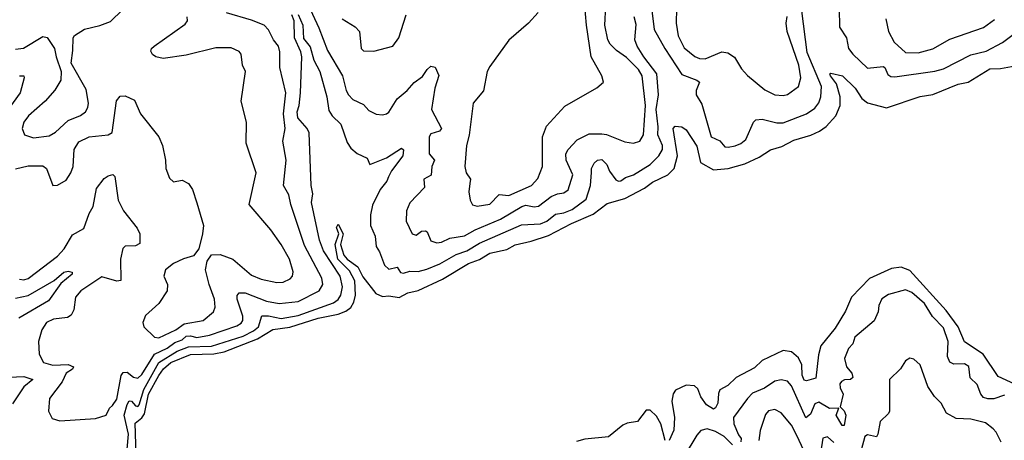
# Model space of a CAD drawing. Extents: x 1843161 to 1959474, y 907081 to 1016326.
# Tile 96 of 256: x 1877685 to 1882354, y 951126 to 953121. Entities that reach past the tile are written whole.
import ezdxf

# ---------------------------------------------------------------- set-up
doc = ezdxf.new("R2010")
doc.units = 0

msp = doc.modelspace()

# ---------------------------------------------------------------- linework, layer by layer
at = {"layer": '0CON20XD'}
for points in [[(1877665, 952981.9), (1877703.7, 952986.3), (1877795, 953042.2), (1877815, 953037.1), (1877850.8, 952985), (1877857.5, 952945), (1877881.4, 952875), (1877880, 952835), (1877852.5, 952787.5), (1877805.7, 952735), (1877727.3, 952665), (1877704.6, 952635), (1877696.4, 952605), (1877707.5, 952575), (1877750.5, 952560.5), (1877825, 952570), (1877855, 952587.5), (1877915, 952643.1), (1877973.8, 952666.2), (1877997.5, 952685), (1878008.6, 952705), (1878010.8, 952725), (1877999.8, 952789.8), (1877928.8, 952915), (1877937.8, 952975), (1877938.6, 953035), (1877945, 953045.8), (1877993.2, 953076.8), (1878065, 953092.9), (1878115, 953112), (1878172.3, 953167.7)], [(1879052.2, 953192.2), (1879103.2, 953083.2), (1879143.9, 952975), (1879215.2, 952855.2), (1879232.5, 952785), (1879243.8, 952765), (1879265, 952742.2), (1879315, 952718.8), (1879340.2, 952690.2), (1879375, 952672.9), (1879405, 952669.4), (1879425, 952674), (1879435, 952683.1), (1879474.4, 952745.6), (1879522.1, 952785), (1879556.2, 952823.8), (1879595, 952852.1), (1879616.8, 952885), (1879635, 952900.6), (1879655.4, 952895.4), (1879673.1, 952856.9), (1879652.9, 952797.1), (1879638.1, 952695), (1879684.7, 952605), (1879675, 952592.7), (1879635, 952580.4), (1879627.1, 952565), (1879626.6, 952485), (1879651.6, 952455), (1879638.8, 952425), (1879636, 952384), (1879601.1, 952365), (1879604.4, 952325), (1879535, 952252), (1879518.6, 952215), (1879517.5, 952165), (1879545.8, 952105), (1879565, 952099.6), (1879591, 952119), (1879609.3, 952119.3), (1879616.7, 952115), (1879635, 952072.5), (1879663.7, 952063.7), (1879685, 952066), (1879724.8, 952085.2), (1879793.7, 952096.3), (1879845, 952125.2), (1879965.4, 952174.6), (1880065.4, 952235), (1880085, 952242), (1880125, 952233.1), (1880145, 952237.1), (1880205, 952282.4), (1880235, 952296.1), (1880265, 952299.7), (1880286, 952315)], [(1880143.3, 953155), (1880098.1, 953105), (1880005, 953024.4), (1879915, 952899.2), (1879902.2, 952875), (1879885, 952783.8), (1879835.8, 952725), (1879816.2, 952573.8), (1879804.4, 952525), (1879795.6, 952425), (1879801.4, 952395), (1879822.5, 952365), (1879819.2, 952345), (1879814.3, 952305), (1879820.6, 952265), (1879832.9, 952242.9), (1879855, 952237.1), (1879915, 952245.7), (1879958.5, 952291.5), (1880005, 952287.3), (1880111.1, 952335), (1880141.5, 952368.5), (1880164.5, 952425), (1880163.8, 952565), (1880183.7, 952616.3), (1880269.5, 952710.5), (1880422.1, 952797.9), (1880453.3, 952825), (1880446, 952855), (1880395.4, 952945.4), (1880371.9, 953095), (1880362.4, 953202.4)], [(1880286, 952315), (1880307.3, 952385), (1880276.8, 952455), (1880274.7, 952485), (1880285, 952505.5), (1880328.1, 952551.9), (1880385, 952580.4), (1880445, 952580), (1880466.8, 952576.8), (1880555, 952542.2), (1880595, 952536.2), (1880625, 952544.6), (1880642.8, 952575), (1880652.1, 952715), (1880636.6, 952855), (1880619.5, 952885), (1880562.2, 952942.2), (1880514.6, 952975), (1880484.7, 953005), (1880473.5, 953025), (1880458.9, 953095), (1880465, 953186.9)], [(1880681.9, 953165), (1880694, 953074), (1880743.8, 952983.8), (1880825, 952861.8), (1880895.8, 952835), (1880907.8, 952825), (1880892.9, 952785), (1880892.7, 952765), (1880919.9, 952719.9), (1880963.2, 952565), (1881005, 952547.1), (1881028.6, 952518.6), (1881045, 952515.9), (1881077.4, 952522.6), (1881105, 952534), (1881127.6, 952552.4), (1881163.8, 952635), (1881175, 952646.4), (1881205, 952648.9), (1881275, 952631.6), (1881305, 952631.9), (1881415, 952674.1), (1881455, 952701.1), (1881475, 952726.7), (1881483.9, 952755), (1881486.2, 952805), (1881419, 952965), (1881393.6, 953163.6)], [(1880799.6, 953175), (1880797.3, 953105), (1880807.4, 953045), (1880835, 952987.9), (1880886.9, 952946.9), (1880907.9, 952937.9), (1880935, 952935.9), (1881015, 952969.1), (1881043.3, 952963.3), (1881073.7, 952943.7), (1881108.3, 952888.3), (1881136.4, 952856.4), (1881218.8, 952788.8), (1881265, 952765.4), (1881305, 952762.3), (1881325, 952767.1), (1881377.9, 952805), (1881389.5, 952845), (1881379.2, 952905), (1881323.3, 953065), (1881319.3, 953105), (1881324.4, 953135.6)], [(1881570.8, 953175), (1881572.9, 953085), (1881606, 953035), (1881615, 952984.4), (1881635, 952957.5), (1881705, 952891.1), (1881779.7, 952899.7), (1881787.7, 952895), (1881800.9, 952860.9), (1881815, 952851.5), (1881835, 952849.6), (1882023.5, 952876.5), (1882065, 952888.2), (1882195, 952955.2), (1882267.5, 952972.5), (1882345, 953012.9), (1882408.9, 953061.1), (1882485, 953069.7), (1882575, 953103.5), (1882645, 953109), (1882729.5, 953140.5)], [(1877665, 952413.4), (1877725, 952428.2), (1877795, 952427.5), (1877812, 952415), (1877842.5, 952335), (1877865, 952336.7), (1877905, 952360.8), (1877928.2, 952395), (1877938.9, 952425), (1877944.2, 952505), (1877965, 952541.5), (1878015, 952566.3), (1878105, 952574.6), (1878123.4, 952586.6), (1878143.6, 952736.4), (1878161.7, 952758.3), (1878185, 952760.8), (1878229, 952739), (1878257.3, 952675), (1878345.4, 952565), (1878361.8, 952525), (1878376.4, 952455), (1878378.1, 952415), (1878395, 952370), (1878415, 952352.5), (1878455, 952360), (1878485, 952343.8), (1878505, 952316.2), (1878525, 952253.3), (1878556.2, 952145), (1878552.5, 952105), (1878534.4, 952035), (1878509.2, 952000.8), (1878462.3, 951987.7), (1878415, 951965.3), (1878376.9, 951935), (1878369.2, 951905), (1878385.4, 951865), (1878384.6, 951835), (1878345.4, 951775), (1878281.5, 951718.5), (1878268.6, 951685), (1878274.4, 951664.4), (1878325, 951615.6), (1878345, 951612.5), (1878425, 951650.6), (1878465, 951678), (1878554.4, 951695), (1878604.5, 951735), (1878612.7, 951757.3), (1878609.2, 951795), (1878583.5, 951865), (1878566.5, 951935), (1878573.8, 951976.2), (1878594.3, 952005.7), (1878635, 952006.9), (1878695, 951984.7), (1878785, 951909.4), (1878830.7, 951890.7), (1878905, 951874.7), (1878935, 951876.5), (1878968.3, 951891.7), (1878978.5, 951905), (1878982.5, 951925), (1878964.7, 951985), (1878924.3, 952054.3), (1878875.6, 952125), (1878772.5, 952245), (1878806.5, 952395), (1878758.9, 952535), (1878760, 952635), (1878735.8, 952734.2), (1878755.8, 952875), (1878742, 952905), (1878735, 952957.5), (1878725, 952970), (1878688.3, 952988.3), (1878615, 952988.2), (1878475, 952952.9), (1878365, 952936.8), (1878330, 952945), (1878315, 952956), (1878307.7, 952972.3), (1878310.8, 952985), (1878322, 952995), (1878469.7, 953100.3), (1878480.8, 953115), (1878478.9, 953135)], [(1877685, 951890), (1877705, 951887.1), (1877725, 951893.1), (1877865, 952000.3), (1877896.5, 952035), (1877935, 952101.4), (1877988.8, 952131.2), (1878015, 952202), (1878033.8, 952235), (1878049.1, 952320.9), (1878085, 952368.8), (1878105, 952381.2), (1878127.5, 952387.5), (1878137, 952377), (1878152.2, 952265), (1878176.7, 952215), (1878242.7, 952132.7), (1878254.3, 952105), (1878255, 952060), (1878235, 952049.4), (1878185, 952047.1), (1878173.9, 952036.1), (1878162.7, 951985), (1878164, 951885), (1878145, 951881.1), (1878075, 951900.9), (1877975, 951836), (1877949.2, 951805), (1877941.8, 951745), (1877929.4, 951720.6), (1877911.6, 951708.4), (1877845, 951700.8), (1877812.7, 951685), (1877790.3, 951649.7), (1877774.2, 951595), (1877777.3, 951535), (1877797.5, 951495), (1877843, 951483), (1877915, 951486.5), (1877940, 951475), (1877935, 951463.2), (1877905, 951444.1), (1877886.2, 951403.8), (1877825.8, 951325), (1877821.4, 951265), (1877839.5, 951229.5), (1877875, 951219.4), (1878045, 951229.4), (1878095, 951245.8), (1878111.2, 951278.8), (1878125, 951290.9), (1878145, 951321.4), (1878166.9, 951433.1), (1878175, 951447.9), (1878195, 951449.3), (1878225, 951425.3), (1878245, 951421.6), (1878265, 951438.2), (1878324.3, 951535.7), (1878385, 951563.7), (1878420, 951590), (1878455, 951602.9), (1878475, 951620.1), (1878495, 951622.5), (1878525, 951614.6), (1878585, 951624.5), (1878715, 951669.8), (1878735, 951682.7), (1878742.9, 951695), (1878743.5, 951715), (1878715.7, 951795), (1878716.8, 951813.2), (1878725, 951825.4), (1878755, 951825.2), (1878855, 951786), (1878915, 951776), (1879005.7, 951785), (1879104.8, 951835.2), (1879121.8, 951865), (1879117.4, 951895), (1879035, 952050), (1878970, 952245), (1878961.1, 952291.1), (1878936.4, 952335), (1878949.1, 952455), (1878932.3, 952545), (1878944.5, 952605), (1878935.3, 952675), (1878947, 952775), (1878918.4, 952895), (1878919.1, 952969.1), (1878912.7, 952995), (1878889.3, 953025), (1878865, 953072.7), (1878844.5, 953094.5), (1878785, 953118.8), (1878665, 953154.2)], [(1878194.1, 951085), (1878200.8, 951155), (1878181.2, 951245), (1878195, 951296.8), (1878205, 951313.3), (1878215, 951311.4), (1878235, 951289.4), (1878245, 951287.2), (1878251.6, 951295), (1878273.1, 951366.9), (1878344.7, 951495.3), (1878431.3, 951548.7), (1878485, 951569.2), (1878595, 951573.4), (1878745, 951619.9), (1878794.3, 951645), (1878817, 951665), (1878832.8, 951717.2), (1878865, 951717.5), (1878925, 951704.3), (1879005, 951718.6), (1879172.4, 951777.6), (1879195, 951793.7), (1879208, 951815), (1879216.4, 951855), (1879205.2, 951905), (1879125.1, 952025.1), (1879106.3, 952076.3), (1879068.9, 952255), (1879075.2, 952295.2), (1879066.8, 952335), (1879058, 952585), (1879048.3, 952605), (1879004.4, 952655), (1879000.6, 952685), (1879010.4, 952715), (1879017, 952775), (1879022.6, 952945), (1879018.2, 952968.2), (1878987.6, 953035), (1878986.9, 953115), (1878975.7, 953145)], [(1879005, 953145.3), (1879027.7, 953095), (1879031.5, 953031.5), (1879061.9, 952991.9), (1879079.6, 952929.6), (1879107.6, 952875), (1879141.8, 952755), (1879151.3, 952691.3), (1879166.9, 952665), (1879208.5, 952625), (1879238.5, 952538.5), (1879255, 952512.2), (1879285, 952487.1), (1879332, 952465), (1879345, 952434.2), (1879425, 952465.3), (1879495, 952511.5), (1879504.6, 952504.6), (1879502.2, 952475), (1879447.5, 952405), (1879434.1, 952375.9), (1879425.3, 952354.7), (1879394.8, 952315.2), (1879357.9, 952242.1), (1879348.1, 952195), (1879348.2, 952145), (1879370.8, 952095), (1879375.2, 952045.2), (1879390.7, 952020.7), (1879415, 951957.1), (1879435, 951938), (1879475, 951947.5), (1879491.5, 951921.5), (1879505, 951918.4), (1879535, 951928.8), (1879575, 951926.4), (1879615, 951938), (1879676.5, 951963.5), (1879755, 952007.3), (1879804.9, 952025.1), (1879865, 952060.8), (1880065, 952148.6), (1880155, 952153.2), (1880183.8, 952166.2), (1880225, 952198.3), (1880265, 952204.5), (1880305, 952221.3), (1880370.5, 952269.5), (1880391.5, 952335), (1880397, 952397), (1880397.1, 952415), (1880409.4, 952440.6), (1880425, 952455.5), (1880445, 952458.8), (1880468.9, 952435), (1880482.4, 952402.4), (1880511.9, 952361.9), (1880524.7, 952354.7), (1880535, 952356.7), (1880557.1, 952372.9), (1880595, 952384.8), (1880673.9, 952435), (1880715, 952475.3), (1880732.9, 952505), (1880732.5, 952525), (1880710.8, 952575), (1880712.7, 952612.7), (1880703.5, 952695), (1880713.5, 952765), (1880706.6, 952865), (1880644.8, 952945), (1880612.4, 952995), (1880602.3, 953025), (1880607.8, 953097.8), (1880599.3, 953135)], [(1879213.5, 953125), (1879275, 953087.8), (1879295.7, 953065), (1879304.3, 952985), (1879315, 952974), (1879365, 952972), (1879455, 952996.2), (1879483.1, 953035), (1879517.8, 953145)], [(1881791.8, 953125), (1881804.5, 953065), (1881832.2, 953015), (1881885, 952965.6), (1881945, 952963.9), (1882015, 952983.5), (1882095, 953029.4), (1882255, 953084.7), (1882307.3, 953122.7)], [(1878237.4, 951057.4), (1878232.5, 951207.5), (1878265, 951233), (1878277.4, 951252.6), (1878296.6, 951345), (1878345, 951434.4), (1878366.4, 951465), (1878402.2, 951495), (1878495, 951533.1), (1878605, 951535.9), (1878655, 951546.4), (1878812.9, 951607.1), (1878885, 951651.5), (1878966.6, 951663.4), (1879100.8, 951705), (1879195, 951724.3), (1879231.5, 951738.5), (1879255, 951756.8), (1879269.1, 951780.9), (1879277.8, 951815), (1879273.5, 951883.5), (1879249.5, 951929.5), (1879193, 951985), (1879181.1, 952055), (1879198.1, 952105), (1879187.5, 952135), (1879195, 952151.2), (1879218.2, 952105), (1879206.4, 952055), (1879222.2, 952005), (1879237.5, 951985), (1879289.2, 951949.2), (1879312.1, 951902.1), (1879373, 951823), (1879405, 951807.9), (1879435, 951811.7), (1879485, 951803.8), (1879524.8, 951825.2), (1879575, 951837), (1879690, 951890), (1879813.2, 951965), (1879865, 951984.3), (1879915, 952013.2), (1879995, 952031), (1880035, 952053.7), (1880110.3, 952070.3), (1880192.1, 952097.9), (1880302, 952155), (1880405, 952198.7), (1880470.1, 952249.9), (1880555, 952272.7), (1880647.5, 952322.5), (1880685, 952350.3), (1880758.9, 952385), (1880788.9, 952415), (1880803.7, 952475), (1880783.6, 952605), (1880793.3, 952616.7), (1880825, 952612.5), (1880845, 952598.6), (1880895, 952521.4), (1880913.3, 952443.3), (1880975, 952409.2), (1881044.4, 952415.6), (1881123.1, 952436.9), (1881191.4, 952468.6), (1881245, 952504.6), (1881299.5, 952519.5), (1881355, 952549.5), (1881436.8, 952573.2), (1881478.1, 952591.9), (1881509.6, 952615), (1881554.1, 952665.9), (1881576.1, 952715), (1881575.3, 952755), (1881557.6, 952817.6), (1881530, 952855), (1881526.7, 952865), (1881531.9, 952868.1), (1881585.8, 952855), (1881646.5, 952796.5), (1881677.7, 952747.7), (1881705, 952726.7), (1881795, 952703.2), (1881955, 952756.9), (1882015, 952766.1), (1882135, 952814.7), (1882182.9, 952825), (1882285, 952887.5), (1882335, 952889.3), (1882405, 952902.5)], [(1877684.6, 952855.4), (1877704.3, 952855), (1877707.1, 952845), (1877687, 952775), (1877608.1, 952665)], [(1877665, 951801), (1877725, 951813), (1877848.2, 951885), (1877895, 951923.5), (1877915, 951928.9), (1877934.3, 951924.3), (1877934.4, 951915), (1877880.6, 951869.4), (1877822.2, 951787.8), (1877681.2, 951705)], [(1882485, 951354.9), (1882325, 951428.7), (1882253.2, 951535), (1882165, 951594), (1882135.4, 951665), (1882078.3, 951741.7), (1881905, 951931.5), (1881865, 951946.9), (1881818.5, 951941.5), (1881715, 951894.5), (1881628.9, 951805), (1881600.5, 951739.5), (1881552.4, 951657.6), (1881483.1, 951575), (1881472, 951532), (1881459.4, 951420.6), (1881415, 951408.2), (1881405, 951411.5), (1881394.8, 951435), (1881394.3, 951485), (1881377.4, 951517.4), (1881345, 951546.3), (1881305, 951552.1), (1881205.5, 951505), (1881169.3, 951470.7), (1881081.5, 951425), (1881043.1, 951386.9), (1881005, 951365.4), (1880997.8, 951347.8), (1880995, 951302.9), (1880985, 951280.5), (1880975, 951274.1), (1880941.8, 951295), (1880915, 951332.5), (1880900.4, 951370.4), (1880885.2, 951385.2), (1880845, 951388), (1880795, 951364.4), (1880783.6, 951346.4), (1880777.4, 951312.6), (1880789.5, 951235), (1880786.5, 951175), (1880765, 951125.7)], [(1882355, 951341.2), (1882303.2, 951323.2), (1882275, 951322.7), (1882255, 951329.7), (1882241.6, 951345), (1882225, 951390.8), (1882192.3, 951422.3), (1882185, 951476.7), (1882165, 951488.7), (1882115, 951487.6), (1882095, 951496.2), (1882084.4, 951524.4), (1882087, 951595), (1882065, 951659.1), (1882013.4, 951713.4), (1881975, 951775.3), (1881915, 951826.8), (1881885, 951840.4), (1881805, 951817.5), (1881772.2, 951797.8), (1881758.6, 951765), (1881755.8, 951735), (1881736.9, 951693.1), (1881644.4, 951615), (1881635.4, 951584.6), (1881615, 951561.2), (1881596, 951515), (1881605.9, 951475), (1881631, 951445), (1881635.4, 951424.6), (1881625, 951415.2), (1881596.1, 951413.9), (1881582.1, 951405), (1881573.8, 951395), (1881574.6, 951375), (1881590.3, 951345), (1881575.8, 951285), (1881595, 951266.4), (1881601.7, 951245), (1881593.8, 951196.2), (1881585, 951197.1), (1881556.1, 951245), (1881569.2, 951279.2), (1881525, 951277.1), (1881475, 951306.6), (1881455, 951298.8), (1881435, 951251.1), (1881412.4, 951232.4), (1881345, 951385.5), (1881325, 951407.2), (1881295, 951412.5), (1881265, 951406.8), (1881217, 951373), (1881160, 951350), (1881135.3, 951325), (1881070, 951235), (1881070.9, 951205), (1881092.6, 951152.6), (1881106.2, 951135), (1881105, 951118.6)], [(1882338.2, 951118.3), (1882315.5, 951165), (1882300.5, 951180.5), (1882265, 951210), (1882195, 951227.3), (1882125, 951230.5), (1882080, 951255), (1882055, 951302), (1882023.4, 951333.4), (1881991.5, 951381.5), (1881954.3, 951484.3), (1881925, 951511.2), (1881905, 951516), (1881885, 951503.8), (1881861.2, 951465), (1881808.8, 951415), (1881809.4, 951265), (1881805, 951254), (1881764.5, 951215.5), (1881754.6, 951155), (1881747.6, 951142.4), (1881705, 951152.1), (1881692.7, 951145), (1881675, 951080)], [(1877635.6, 951425.6), (1877705, 951429.2), (1877747.5, 951415), (1877705, 951379.7), (1877650.4, 951299.6)], [(1880745, 951126), (1880724.8, 951205), (1880705, 951240.4), (1880675, 951268.9), (1880655, 951269.2), (1880615, 951216), (1880565, 951207.5), (1880545, 951198), (1880477.2, 951142.8), (1880365, 951132.5), (1880325, 951121.4)], [(1881404.6, 951074.6), (1881368, 951152), (1881345, 951197.6), (1881295, 951256.5), (1881265, 951271.9), (1881235, 951265.6), (1881220.7, 951249.3), (1881196.5, 951173.5), (1881189.8, 951125)], [(1881065, 951105.4), (1881025, 951144.3), (1880985, 951167.7), (1880945, 951180.9), (1880915, 951173.1), (1880895, 951150.8), (1880835, 951051.4)], [(1881545, 951115.5), (1881515, 951143.1), (1881492.9, 951137.1), (1881482, 951065)]]:
    msp.add_lwpolyline(points, dxfattribs=at)

doc.saveas('drawing.dxf')
